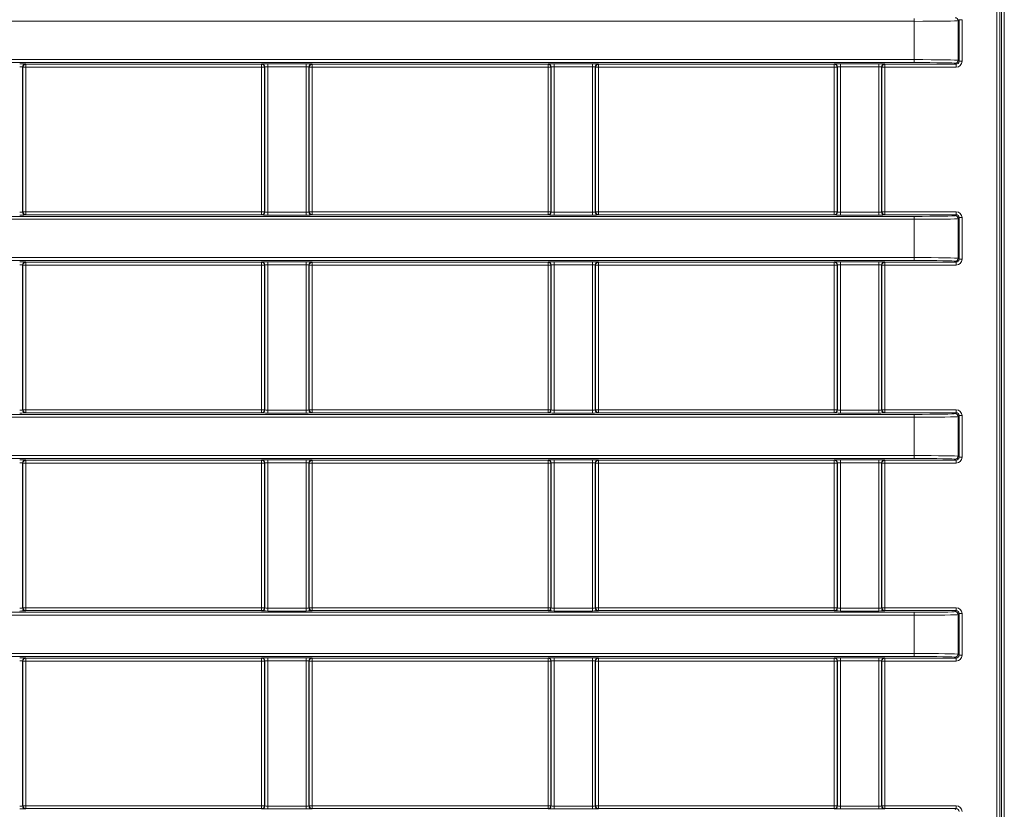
# Model space of a CAD drawing. Header units: millimetres. Extents: x 0 to 1118, y 0 to 864.
# Tile 227 of 248: x 824 to 841, y 666 to 680. Entities that reach past the tile are written whole.
import ezdxf

# ---------------------------------------------------------------- set-up
doc = ezdxf.new("R2010")
doc.units = ezdxf.units.MM

msp = doc.modelspace()

# ---------------------------------------------------------------- linework, layer by layer
at = {"color": 7, "linetype": 'Continuous', "lineweight": 15}
for p, q in [((840.404, 660.119), (840.404, 722.461)), ((840.453, 722.461), (840.453, 660.119)), ((840.482, 660.091), (840.482, 722.489)), ((840.532, 722.489), (840.532, 660.091)), ((838.996, 679.826), (807.93, 679.826)), ((838.996, 679.876), (838.996, 679.826)), ((838.996, 679.174), (838.996, 679.826)), ((839.762, 679.854), (839.745, 679.838)), ((839.745, 679.838), (839.745, 679.162)), ((839.762, 679.146), (839.762, 679.854)), ((839.812, 679.854), (839.762, 679.854)), ((839.812, 679.854), (839.812, 679.146)), ((807.93, 679.174), (838.996, 679.174)), ((838.996, 679.124), (807.93, 679.124)), ((823.868, 679.1), (823.873, 679.096)), ((823.873, 679.096), (827.888, 679.096)), ((823.873, 679.096), (823.873, 679.046)), ((827.888, 679.096), (827.892, 679.1)), ((827.888, 679.096), (827.888, 679.046)), ((827.992, 679.102), (828.643, 679.102)), ((827.992, 679.102), (827.992, 679.052)), ((828.643, 679.102), (828.643, 679.052)), ((828.743, 679.1), (828.748, 679.096)), ((828.748, 679.096), (832.763, 679.096)), ((828.748, 679.096), (828.748, 679.046)), ((832.763, 679.096), (832.767, 679.1)), ((832.763, 679.096), (832.763, 679.046)), ((832.867, 679.102), (833.518, 679.102)), ((832.867, 679.102), (832.867, 679.052)), ((833.518, 679.102), (833.518, 679.052)), ((833.618, 679.1), (833.623, 679.096)), ((833.623, 679.096), (837.637, 679.096)), ((833.623, 679.096), (833.623, 679.046)), ((837.637, 679.096), (837.642, 679.1)), ((837.637, 679.096), (837.637, 679.046)), ((837.742, 679.102), (838.393, 679.102)), ((837.742, 679.102), (837.742, 679.052)), ((838.393, 679.102), (838.393, 679.052)), ((838.493, 679.1), (838.498, 679.096)), ((838.498, 679.096), (839.712, 679.096)), ((838.498, 679.046), (838.498, 679.096)), ((838.996, 679.174), (838.996, 679.124)), ((839.712, 679.096), (839.695, 679.112)), ((839.712, 679.046), (839.712, 679.096)), ((839.745, 679.162), (839.762, 679.146)), ((839.812, 679.146), (839.762, 679.146)), ((823.818, 679.05), (823.818, 676.58)), ((823.823, 679.046), (823.818, 679.05)), ((823.823, 676.584), (823.823, 679.046)), ((823.873, 679.046), (823.823, 679.046)), ((827.888, 679.046), (823.873, 679.046)), ((823.873, 679.046), (823.873, 676.584)), ((827.937, 679.046), (827.888, 679.046)), ((827.888, 676.584), (827.888, 679.046)), ((827.942, 679.05), (827.937, 679.046)), ((827.937, 679.046), (827.937, 676.584)), ((827.942, 676.58), (827.942, 679.05)), ((828.643, 679.052), (827.992, 679.052)), ((827.992, 679.052), (827.992, 676.578)), ((828.643, 676.578), (828.643, 679.052)), ((828.693, 679.05), (828.693, 676.58)), ((828.698, 679.046), (828.693, 679.05)), ((828.698, 676.584), (828.698, 679.046)), ((828.748, 679.046), (828.698, 679.046)), ((832.763, 679.046), (828.748, 679.046)), ((828.748, 679.046), (828.748, 676.584)), ((832.812, 679.046), (832.763, 679.046)), ((832.763, 676.584), (832.763, 679.046)), ((832.817, 679.05), (832.812, 679.046)), ((832.812, 679.046), (832.812, 676.584)), ((832.817, 676.58), (832.817, 679.05)), ((833.518, 679.052), (832.867, 679.052)), ((832.867, 679.052), (832.867, 676.578)), ((833.518, 676.578), (833.518, 679.052)), ((833.568, 679.05), (833.568, 676.58)), ((833.573, 679.046), (833.568, 679.05)), ((833.573, 676.584), (833.573, 679.046)), ((833.623, 679.046), (833.573, 679.046)), ((837.637, 679.046), (833.623, 679.046)), ((833.623, 679.046), (833.623, 676.584)), ((837.687, 679.046), (837.637, 679.046)), ((837.637, 676.584), (837.637, 679.046)), ((837.692, 679.05), (837.687, 679.046)), ((837.687, 679.046), (837.687, 676.584)), ((837.692, 676.58), (837.692, 679.05)), ((838.393, 679.052), (837.742, 679.052)), ((837.742, 679.052), (837.742, 676.578)), ((838.393, 676.578), (838.393, 679.052)), ((838.443, 679.05), (838.443, 676.58)), ((838.448, 679.046), (838.443, 679.05)), ((838.448, 676.584), (838.448, 679.046)), ((838.498, 679.046), (838.448, 679.046)), ((839.712, 679.046), (838.498, 679.046)), ((838.498, 679.046), (838.498, 676.584)), ((823.818, 676.58), (823.823, 676.584)), ((823.873, 676.584), (823.823, 676.584)), ((823.873, 676.584), (827.888, 676.584)), ((823.873, 676.584), (823.873, 676.534)), ((827.888, 676.584), (827.888, 676.534)), ((827.937, 676.584), (827.888, 676.584)), ((827.937, 676.584), (827.942, 676.58)), ((827.992, 676.578), (827.992, 676.528)), ((827.992, 676.578), (828.643, 676.578)), ((828.643, 676.578), (828.643, 676.528)), ((828.693, 676.58), (828.698, 676.584)), ((828.748, 676.584), (828.698, 676.584)), ((828.748, 676.584), (832.763, 676.584)), ((828.748, 676.584), (828.748, 676.534)), ((832.763, 676.584), (832.763, 676.534)), ((832.812, 676.584), (832.763, 676.584)), ((832.812, 676.584), (832.817, 676.58)), ((832.867, 676.578), (832.867, 676.528)), ((832.867, 676.578), (833.518, 676.578)), ((833.518, 676.578), (833.518, 676.528)), ((833.568, 676.58), (833.573, 676.584)), ((833.623, 676.584), (833.573, 676.584)), ((833.623, 676.584), (837.637, 676.584)), ((833.623, 676.584), (833.623, 676.534)), ((837.637, 676.584), (837.637, 676.534)), ((837.687, 676.584), (837.637, 676.584)), ((837.687, 676.584), (837.692, 676.58)), ((837.742, 676.578), (837.742, 676.528)), ((837.742, 676.578), (838.393, 676.578)), ((838.393, 676.578), (838.393, 676.528)), ((838.443, 676.58), (838.448, 676.584)), ((838.498, 676.584), (838.448, 676.584)), ((838.498, 676.584), (839.712, 676.584)), ((838.498, 676.584), (838.498, 676.534)), ((839.712, 676.584), (839.712, 676.534)), ((807.93, 676.506), (838.996, 676.506)), ((838.996, 676.456), (807.93, 676.456)), ((823.873, 676.534), (823.868, 676.53)), ((827.888, 676.534), (823.873, 676.534)), ((827.892, 676.53), (827.888, 676.534)), ((828.643, 676.528), (827.992, 676.528)), ((828.748, 676.534), (828.743, 676.53)), ((832.763, 676.534), (828.748, 676.534)), ((832.767, 676.53), (832.763, 676.534)), ((833.518, 676.528), (832.867, 676.528)), ((833.623, 676.534), (833.618, 676.53)), ((837.637, 676.534), (833.623, 676.534)), ((837.642, 676.53), (837.637, 676.534)), ((838.393, 676.528), (837.742, 676.528)), ((838.498, 676.534), (838.493, 676.53)), ((839.712, 676.534), (838.498, 676.534)), ((838.996, 676.506), (838.996, 676.456)), ((838.996, 675.804), (838.996, 676.456)), ((839.695, 676.518), (839.712, 676.534)), ((839.762, 676.484), (839.745, 676.468)), ((839.745, 676.468), (839.745, 675.792)), ((839.762, 675.776), (839.762, 676.484)), ((839.812, 676.484), (839.762, 676.484)), ((839.812, 676.484), (839.812, 675.776)), ((807.93, 675.804), (838.996, 675.804)), ((838.996, 675.754), (807.93, 675.754)), ((823.868, 675.73), (823.873, 675.726)), ((827.888, 675.726), (827.892, 675.73)), ((827.992, 675.732), (828.643, 675.732)), ((827.992, 675.732), (827.992, 675.682)), ((828.643, 675.732), (828.643, 675.682)), ((828.743, 675.73), (828.748, 675.726)), ((832.763, 675.726), (832.767, 675.73)), ((832.867, 675.732), (833.518, 675.732)), ((832.867, 675.732), (832.867, 675.682)), ((833.518, 675.732), (833.518, 675.682)), ((833.618, 675.73), (833.623, 675.726)), ((837.637, 675.726), (837.642, 675.73)), ((837.742, 675.732), (838.393, 675.732)), ((837.742, 675.732), (837.742, 675.682)), ((838.393, 675.732), (838.393, 675.682)), ((838.493, 675.73), (838.498, 675.726)), ((838.996, 675.804), (838.996, 675.754)), ((839.712, 675.726), (839.695, 675.742)), ((839.745, 675.792), (839.762, 675.776)), ((839.812, 675.776), (839.762, 675.776)), ((823.818, 675.68), (823.818, 673.21)), ((823.823, 675.676), (823.818, 675.68)), ((823.823, 673.214), (823.823, 675.676)), ((823.873, 675.676), (823.823, 675.676)), ((823.873, 675.726), (827.888, 675.726)), ((823.873, 675.726), (823.873, 675.676)), ((827.888, 675.676), (823.873, 675.676)), ((823.873, 675.676), (823.873, 673.214)), ((827.888, 675.726), (827.888, 675.676)), ((827.937, 675.676), (827.888, 675.676)), ((827.888, 673.214), (827.888, 675.676)), ((827.942, 675.68), (827.937, 675.676)), ((827.937, 675.676), (827.937, 673.214)), ((827.942, 673.21), (827.942, 675.68)), ((828.643, 675.682), (827.992, 675.682)), ((827.992, 675.682), (827.992, 673.208)), ((828.643, 673.208), (828.643, 675.682)), ((828.693, 675.68), (828.693, 673.21)), ((828.698, 675.676), (828.693, 675.68)), ((828.698, 673.214), (828.698, 675.676)), ((828.748, 675.676), (828.698, 675.676)), ((828.748, 675.726), (832.763, 675.726)), ((828.748, 675.726), (828.748, 675.676)), ((832.763, 675.676), (828.748, 675.676)), ((828.748, 675.676), (828.748, 673.214)), ((832.763, 675.726), (832.763, 675.676)), ((832.812, 675.676), (832.763, 675.676)), ((832.763, 673.214), (832.763, 675.676)), ((832.817, 675.68), (832.812, 675.676)), ((832.812, 675.676), (832.812, 673.214)), ((832.817, 673.21), (832.817, 675.68)), ((833.518, 675.682), (832.867, 675.682)), ((832.867, 675.682), (832.867, 673.208)), ((833.518, 673.208), (833.518, 675.682)), ((833.568, 675.68), (833.568, 673.21)), ((833.573, 675.676), (833.568, 675.68)), ((833.573, 673.214), (833.573, 675.676)), ((833.623, 675.676), (833.573, 675.676)), ((833.623, 675.726), (837.637, 675.726)), ((833.623, 675.726), (833.623, 675.676)), ((837.637, 675.676), (833.623, 675.676)), ((833.623, 675.676), (833.623, 673.214)), ((837.637, 675.726), (837.637, 675.676)), ((837.687, 675.676), (837.637, 675.676)), ((837.637, 673.214), (837.637, 675.676)), ((837.692, 675.68), (837.687, 675.676)), ((837.687, 675.676), (837.687, 673.214)), ((837.692, 673.21), (837.692, 675.68)), ((838.393, 675.682), (837.742, 675.682)), ((837.742, 675.682), (837.742, 673.208)), ((838.393, 673.208), (838.393, 675.682)), ((838.443, 675.68), (838.443, 673.21)), ((838.448, 675.676), (838.443, 675.68)), ((838.448, 673.214), (838.448, 675.676)), ((838.498, 675.676), (838.448, 675.676)), ((838.498, 675.726), (839.712, 675.726)), ((838.498, 675.676), (838.498, 675.726)), ((839.712, 675.676), (838.498, 675.676)), ((838.498, 675.676), (838.498, 673.214)), ((839.712, 675.676), (839.712, 675.726)), ((823.818, 673.21), (823.823, 673.214)), ((823.873, 673.214), (823.823, 673.214)), ((823.873, 673.214), (827.888, 673.214)), ((823.873, 673.214), (823.873, 673.164)), ((827.888, 673.214), (827.888, 673.164)), ((827.937, 673.214), (827.888, 673.214)), ((827.937, 673.214), (827.942, 673.21)), ((828.693, 673.21), (828.698, 673.214)), ((828.748, 673.214), (828.698, 673.214)), ((828.748, 673.214), (832.763, 673.214)), ((828.748, 673.214), (828.748, 673.164)), ((832.763, 673.214), (832.763, 673.164)), ((832.812, 673.214), (832.763, 673.214)), ((832.812, 673.214), (832.817, 673.21)), ((833.568, 673.21), (833.573, 673.214)), ((833.623, 673.214), (833.573, 673.214)), ((833.623, 673.214), (837.637, 673.214)), ((833.623, 673.214), (833.623, 673.164)), ((837.637, 673.214), (837.637, 673.164)), ((837.687, 673.214), (837.637, 673.214)), ((837.687, 673.214), (837.692, 673.21)), ((838.443, 673.21), (838.448, 673.214)), ((838.498, 673.214), (838.448, 673.214)), ((838.498, 673.214), (839.712, 673.214)), ((838.498, 673.214), (838.498, 673.164)), ((839.712, 673.214), (839.712, 673.164)), ((807.93, 673.136), (838.996, 673.136)), ((838.996, 673.086), (807.93, 673.086)), ((823.873, 673.164), (823.868, 673.16)), ((827.888, 673.164), (823.873, 673.164)), ((827.892, 673.16), (827.888, 673.164)), ((827.992, 673.208), (827.992, 673.158)), ((827.992, 673.208), (828.643, 673.208)), ((828.643, 673.158), (827.992, 673.158)), ((828.643, 673.208), (828.643, 673.158)), ((828.748, 673.164), (828.743, 673.16)), ((832.763, 673.164), (828.748, 673.164)), ((832.767, 673.16), (832.763, 673.164)), ((832.867, 673.208), (832.867, 673.158)), ((832.867, 673.208), (833.518, 673.208)), ((833.518, 673.158), (832.867, 673.158)), ((833.518, 673.208), (833.518, 673.158)), ((833.623, 673.164), (833.618, 673.16)), ((837.637, 673.164), (833.623, 673.164)), ((837.642, 673.16), (837.637, 673.164)), ((837.742, 673.208), (837.742, 673.158)), ((837.742, 673.208), (838.393, 673.208)), ((838.393, 673.158), (837.742, 673.158)), ((838.393, 673.208), (838.393, 673.158)), ((838.498, 673.164), (838.493, 673.16)), ((839.712, 673.164), (838.498, 673.164)), ((838.996, 673.136), (838.996, 673.086)), ((838.996, 672.434), (838.996, 673.086)), ((839.695, 673.148), (839.712, 673.164)), ((839.762, 673.114), (839.745, 673.098)), ((839.745, 673.098), (839.745, 672.422)), ((839.762, 672.406), (839.762, 673.114)), ((839.812, 673.114), (839.762, 673.114)), ((839.812, 673.114), (839.812, 672.406)), ((807.93, 672.434), (838.996, 672.434)), ((838.996, 672.384), (807.93, 672.384)), ((838.996, 672.434), (838.996, 672.384)), ((839.745, 672.422), (839.762, 672.406)), ((839.812, 672.406), (839.762, 672.406)), ((823.818, 672.31), (823.818, 669.84)), ((823.823, 672.306), (823.818, 672.31)), ((823.823, 669.844), (823.823, 672.306)), ((823.873, 672.306), (823.823, 672.306)), ((823.868, 672.36), (823.873, 672.356)), ((823.873, 672.356), (827.888, 672.356)), ((823.873, 672.356), (823.873, 672.306)), ((827.888, 672.306), (823.873, 672.306)), ((823.873, 672.306), (823.873, 669.844)), ((827.888, 672.356), (827.892, 672.36)), ((827.888, 672.356), (827.888, 672.306)), ((827.937, 672.306), (827.888, 672.306)), ((827.888, 669.844), (827.888, 672.306)), ((827.942, 672.31), (827.937, 672.306)), ((827.937, 672.306), (827.937, 669.844)), ((827.942, 669.84), (827.942, 672.31)), ((827.992, 672.362), (828.643, 672.362)), ((827.992, 672.362), (827.992, 672.312)), ((828.643, 672.312), (827.992, 672.312)), ((827.992, 672.312), (827.992, 669.838)), ((828.643, 672.362), (828.643, 672.312)), ((828.643, 669.838), (828.643, 672.312)), ((828.693, 672.31), (828.693, 669.84)), ((828.698, 672.306), (828.693, 672.31)), ((828.698, 669.844), (828.698, 672.306)), ((828.748, 672.306), (828.698, 672.306)), ((828.743, 672.36), (828.748, 672.356)), ((828.748, 672.356), (832.763, 672.356)), ((828.748, 672.356), (828.748, 672.306)), ((832.763, 672.306), (828.748, 672.306)), ((828.748, 672.306), (828.748, 669.844)), ((832.763, 672.356), (832.767, 672.36)), ((832.763, 672.356), (832.763, 672.306)), ((832.812, 672.306), (832.763, 672.306)), ((832.763, 669.844), (832.763, 672.306)), ((832.817, 672.31), (832.812, 672.306)), ((832.812, 672.306), (832.812, 669.844)), ((832.817, 669.84), (832.817, 672.31)), ((832.867, 672.362), (833.518, 672.362)), ((832.867, 672.362), (832.867, 672.312)), ((833.518, 672.312), (832.867, 672.312)), ((832.867, 672.312), (832.867, 669.838)), ((833.518, 672.362), (833.518, 672.312)), ((833.518, 669.838), (833.518, 672.312)), ((833.568, 672.31), (833.568, 669.84)), ((833.573, 672.306), (833.568, 672.31)), ((833.573, 669.844), (833.573, 672.306)), ((833.623, 672.306), (833.573, 672.306)), ((833.618, 672.36), (833.623, 672.356)), ((833.623, 672.356), (837.637, 672.356)), ((833.623, 672.356), (833.623, 672.306)), ((837.637, 672.306), (833.623, 672.306)), ((833.623, 672.306), (833.623, 669.844)), ((837.637, 672.356), (837.642, 672.36)), ((837.637, 672.356), (837.637, 672.306)), ((837.687, 672.306), (837.637, 672.306)), ((837.637, 669.844), (837.637, 672.306)), ((837.692, 672.31), (837.687, 672.306)), ((837.687, 672.306), (837.687, 669.844)), ((837.692, 669.84), (837.692, 672.31)), ((837.742, 672.362), (838.393, 672.362)), ((837.742, 672.362), (837.742, 672.312)), ((838.393, 672.312), (837.742, 672.312)), ((837.742, 672.312), (837.742, 669.838)), ((838.393, 672.362), (838.393, 672.312)), ((838.393, 669.838), (838.393, 672.312)), ((838.443, 672.31), (838.443, 669.84)), ((838.448, 672.306), (838.443, 672.31)), ((838.448, 669.844), (838.448, 672.306)), ((838.498, 672.306), (838.448, 672.306)), ((838.493, 672.36), (838.498, 672.356)), ((838.498, 672.356), (839.712, 672.356)), ((838.498, 672.306), (838.498, 672.356)), ((839.712, 672.306), (838.498, 672.306)), ((838.498, 672.306), (838.498, 669.844)), ((839.712, 672.356), (839.695, 672.372)), ((839.712, 672.306), (839.712, 672.356)), ((807.93, 669.766), (838.996, 669.766)), ((838.996, 669.716), (807.93, 669.716)), ((823.818, 669.84), (823.823, 669.844)), ((823.873, 669.844), (823.823, 669.844)), ((823.873, 669.794), (823.868, 669.79)), ((823.873, 669.844), (827.888, 669.844)), ((823.873, 669.844), (823.873, 669.794)), ((827.888, 669.794), (823.873, 669.794)), ((827.888, 669.844), (827.888, 669.794)), ((827.937, 669.844), (827.888, 669.844)), ((827.892, 669.79), (827.888, 669.794)), ((827.937, 669.844), (827.942, 669.84)), ((827.992, 669.838), (827.992, 669.788)), ((827.992, 669.838), (828.643, 669.838)), ((828.643, 669.788), (827.992, 669.788)), ((828.643, 669.838), (828.643, 669.788)), ((828.693, 669.84), (828.698, 669.844)), ((828.748, 669.844), (828.698, 669.844)), ((828.748, 669.794), (828.743, 669.79)), ((828.748, 669.844), (832.763, 669.844)), ((828.748, 669.844), (828.748, 669.794)), ((832.763, 669.794), (828.748, 669.794)), ((832.763, 669.844), (832.763, 669.794)), ((832.812, 669.844), (832.763, 669.844)), ((832.767, 669.79), (832.763, 669.794)), ((832.812, 669.844), (832.817, 669.84)), ((832.867, 669.838), (832.867, 669.788)), ((832.867, 669.838), (833.518, 669.838)), ((833.518, 669.788), (832.867, 669.788)), ((833.518, 669.838), (833.518, 669.788)), ((833.568, 669.84), (833.573, 669.844)), ((833.623, 669.844), (833.573, 669.844)), ((833.623, 669.794), (833.618, 669.79)), ((833.623, 669.844), (837.637, 669.844)), ((833.623, 669.844), (833.623, 669.794)), ((837.637, 669.794), (833.623, 669.794)), ((837.637, 669.844), (837.637, 669.794)), ((837.687, 669.844), (837.637, 669.844)), ((837.642, 669.79), (837.637, 669.794)), ((837.687, 669.844), (837.692, 669.84)), ((837.742, 669.838), (837.742, 669.788)), ((837.742, 669.838), (838.393, 669.838)), ((838.393, 669.788), (837.742, 669.788)), ((838.393, 669.838), (838.393, 669.788)), ((838.443, 669.84), (838.448, 669.844)), ((838.498, 669.844), (838.448, 669.844)), ((838.498, 669.794), (838.493, 669.79)), ((838.498, 669.844), (839.712, 669.844)), ((838.498, 669.844), (838.498, 669.794)), ((839.712, 669.794), (838.498, 669.794)), ((838.996, 669.766), (838.996, 669.716)), ((838.996, 669.064), (838.996, 669.716)), ((839.695, 669.778), (839.712, 669.794)), ((839.712, 669.844), (839.712, 669.794)), ((839.762, 669.744), (839.745, 669.728)), ((839.745, 669.728), (839.745, 669.052)), ((839.762, 669.036), (839.762, 669.744)), ((839.812, 669.744), (839.762, 669.744)), ((839.812, 669.744), (839.812, 669.036)), ((807.93, 669.064), (838.996, 669.064)), ((838.996, 669.064), (838.996, 669.014)), ((839.745, 669.052), (839.762, 669.036)), ((839.812, 669.036), (839.762, 669.036)), ((838.996, 669.014), (807.93, 669.014)), ((823.818, 668.94), (823.818, 666.47)), ((823.823, 668.936), (823.818, 668.94)), ((823.823, 666.474), (823.823, 668.936)), ((823.873, 668.936), (823.823, 668.936)), ((823.868, 668.99), (823.873, 668.986)), ((823.873, 668.986), (827.888, 668.986)), ((823.873, 668.986), (823.873, 668.936)), ((827.888, 668.936), (823.873, 668.936)), ((823.873, 668.936), (823.873, 666.474)), ((827.888, 668.986), (827.892, 668.99)), ((827.888, 668.986), (827.888, 668.936)), ((827.888, 666.474), (827.888, 668.936)), ((827.937, 668.936), (827.888, 668.936)), ((827.942, 668.94), (827.937, 668.936)), ((827.937, 668.936), (827.937, 666.474)), ((827.942, 666.47), (827.942, 668.94)), ((827.992, 668.992), (828.643, 668.992)), ((827.992, 668.992), (827.992, 668.942)), ((828.643, 668.942), (827.992, 668.942)), ((827.992, 668.942), (827.992, 666.468)), ((828.643, 668.992), (828.643, 668.942)), ((828.643, 666.468), (828.643, 668.942)), ((828.693, 668.94), (828.693, 666.47)), ((828.698, 668.936), (828.693, 668.94)), ((828.698, 666.474), (828.698, 668.936)), ((828.748, 668.936), (828.698, 668.936)), ((828.743, 668.99), (828.748, 668.986)), ((828.748, 668.986), (832.763, 668.986)), ((828.748, 668.986), (828.748, 668.936)), ((832.763, 668.936), (828.748, 668.936)), ((828.748, 668.936), (828.748, 666.474)), ((832.763, 668.986), (832.767, 668.99)), ((832.763, 668.986), (832.763, 668.936)), ((832.763, 666.474), (832.763, 668.936)), ((832.812, 668.936), (832.763, 668.936)), ((832.817, 668.94), (832.812, 668.936)), ((832.812, 668.936), (832.812, 666.474)), ((832.817, 666.47), (832.817, 668.94)), ((832.867, 668.992), (833.518, 668.992)), ((832.867, 668.992), (832.867, 668.942)), ((833.518, 668.942), (832.867, 668.942)), ((832.867, 668.942), (832.867, 666.468)), ((833.518, 668.992), (833.518, 668.942)), ((833.518, 666.468), (833.518, 668.942)), ((833.568, 668.94), (833.568, 666.47)), ((833.573, 668.936), (833.568, 668.94)), ((833.573, 666.474), (833.573, 668.936)), ((833.623, 668.936), (833.573, 668.936)), ((833.618, 668.99), (833.623, 668.986)), ((833.623, 668.986), (837.637, 668.986)), ((833.623, 668.986), (833.623, 668.936)), ((837.637, 668.936), (833.623, 668.936)), ((833.623, 668.936), (833.623, 666.474)), ((837.637, 668.986), (837.642, 668.99)), ((837.637, 668.986), (837.637, 668.936)), ((837.687, 668.936), (837.637, 668.936)), ((837.637, 666.474), (837.637, 668.936)), ((837.692, 668.94), (837.687, 668.936)), ((837.687, 668.936), (837.687, 666.474)), ((837.692, 666.47), (837.692, 668.94)), ((837.742, 668.992), (838.393, 668.992)), ((837.742, 668.992), (837.742, 668.942)), ((838.393, 668.942), (837.742, 668.942)), ((837.742, 668.942), (837.742, 666.468)), ((838.393, 668.992), (838.393, 668.942)), ((838.393, 666.468), (838.393, 668.942)), ((838.443, 668.94), (838.443, 666.47)), ((838.448, 668.936), (838.443, 668.94)), ((838.448, 666.474), (838.448, 668.936)), ((838.498, 668.936), (838.448, 668.936)), ((838.493, 668.99), (838.498, 668.986)), ((838.498, 668.986), (839.712, 668.986)), ((838.498, 668.936), (838.498, 668.986)), ((839.712, 668.936), (838.498, 668.936)), ((838.498, 668.936), (838.498, 666.474)), ((839.712, 668.986), (839.695, 669.002)), ((839.712, 668.936), (839.712, 668.986)), ((823.818, 666.47), (823.823, 666.474)), ((823.873, 666.474), (823.823, 666.474)), ((823.873, 666.424), (823.868, 666.42)), ((823.873, 666.474), (827.888, 666.474)), ((823.873, 666.474), (823.873, 666.424)), ((827.888, 666.424), (823.873, 666.424)), ((827.888, 666.474), (827.888, 666.424)), ((827.937, 666.474), (827.888, 666.474)), ((827.892, 666.42), (827.888, 666.424)), ((827.937, 666.474), (827.942, 666.47)), ((827.992, 666.468), (827.992, 666.418)), ((827.992, 666.468), (828.643, 666.468)), ((828.643, 666.418), (827.992, 666.418)), ((828.643, 666.468), (828.643, 666.418)), ((828.693, 666.47), (828.698, 666.474)), ((828.748, 666.474), (828.698, 666.474)), ((828.748, 666.424), (828.743, 666.42)), ((828.748, 666.474), (832.763, 666.474)), ((828.748, 666.474), (828.748, 666.424)), ((832.763, 666.424), (828.748, 666.424)), ((832.812, 666.474), (832.763, 666.474)), ((832.763, 666.474), (832.763, 666.424)), ((832.767, 666.42), (832.763, 666.424)), ((832.812, 666.474), (832.817, 666.47)), ((832.867, 666.468), (832.867, 666.418)), ((832.867, 666.468), (833.518, 666.468)), ((833.518, 666.418), (832.867, 666.418)), ((833.518, 666.468), (833.518, 666.418)), ((833.568, 666.47), (833.573, 666.474)), ((833.623, 666.474), (833.573, 666.474)), ((833.623, 666.424), (833.618, 666.42)), ((833.623, 666.474), (837.637, 666.474)), ((833.623, 666.474), (833.623, 666.424)), ((837.637, 666.424), (833.623, 666.424)), ((837.637, 666.474), (837.637, 666.424)), ((837.687, 666.474), (837.637, 666.474)), ((837.642, 666.42), (837.637, 666.424)), ((837.687, 666.474), (837.692, 666.47)), ((837.742, 666.468), (837.742, 666.418)), ((837.742, 666.468), (838.393, 666.468)), ((838.393, 666.418), (837.742, 666.418)), ((838.393, 666.468), (838.393, 666.418)), ((838.443, 666.47), (838.448, 666.474)), ((838.498, 666.474), (838.448, 666.474)), ((838.498, 666.424), (838.493, 666.42)), ((838.498, 666.474), (839.712, 666.474)), ((838.498, 666.474), (838.498, 666.424)), ((839.712, 666.424), (838.498, 666.424)), ((839.695, 666.408), (839.712, 666.424)), ((839.712, 666.474), (839.712, 666.424))]:
    msp.add_line(p, q, dxfattribs=at)
for centre, start, end in [((839.695, 679.838), 0.0153, 89.9783), ((823.868, 679.05), 90.0167, 179.9822), ((823.873, 679.046), 90.0253, 179.9736), ((827.887, 679.046), 0.0143, 89.9783), ((827.892, 679.05), 0.0178, 89.9833), ((828.743, 679.05), 90.0253, 179.9736), ((828.748, 679.046), 90.0132, 179.9857), ((832.762, 679.046), 0.0264, 89.9747), ((832.767, 679.05), 0.0143, 89.9868), ((833.618, 679.05), 90.0132, 179.9857), ((833.623, 679.046), 90.0253, 179.9736), ((837.637, 679.046), 0.0143, 89.9868), ((837.642, 679.05), 0.0264, 89.9747), ((838.493, 679.05), 90.0253, 179.9736), ((838.498, 679.046), 90.0132, 179.9857), ((839.695, 679.162), 270.0232, 359.9842), ((823.868, 676.58), 180.0193, 269.9817), ((823.873, 676.584), 180.0279, 269.9732), ((827.887, 676.584), 270.0232, 359.9842), ((827.892, 676.58), 270.0183, 359.9807), ((828.743, 676.58), 180.0279, 269.9732), ((828.748, 676.584), 180.0158, 269.9853), ((832.762, 676.584), 270.0268, 359.9721), ((832.767, 676.58), 270.0147, 359.9842), ((833.618, 676.58), 180.0158, 269.9853), ((833.623, 676.584), 180.0279, 269.9732), ((837.637, 676.584), 270.0147, 359.9842), ((837.642, 676.58), 270.0268, 359.9721), ((838.493, 676.58), 180.0279, 269.9732), ((838.498, 676.584), 180.0158, 269.9853), ((839.695, 676.468), 0.0147, 89.9789), ((823.868, 675.68), 90.0167, 179.9811), ((827.892, 675.68), 0.0189, 89.9833), ((828.743, 675.68), 90.0253, 179.9725), ((832.767, 675.68), 0.0153, 89.9868), ((833.618, 675.68), 90.0132, 179.9847), ((837.642, 675.68), 0.0275, 89.9747), ((838.493, 675.68), 90.0253, 179.9725), ((839.695, 675.792), 270.0232, 359.9842), ((823.873, 675.676), 90.0253, 179.9725), ((827.887, 675.676), 0.0153, 89.9783), ((828.748, 675.676), 90.0132, 179.9847), ((832.762, 675.676), 0.0275, 89.9747), ((833.623, 675.676), 90.0253, 179.9725), ((837.637, 675.676), 0.0153, 89.9868), ((838.498, 675.676), 90.0132, 179.9847), ((823.873, 673.214), 180.0284, 269.9716), ((827.887, 673.214), 270.0248, 359.9838), ((828.748, 673.214), 180.0162, 269.9838), ((832.762, 673.214), 270.0284, 359.9716), ((833.623, 673.214), 180.0284, 269.9716), ((837.637, 673.214), 270.0162, 359.9838), ((838.498, 673.214), 180.0162, 269.9838), ((823.868, 673.21), 180.0198, 269.9802), ((827.892, 673.21), 270.0198, 359.9802), ((828.743, 673.21), 180.0284, 269.9716), ((832.767, 673.21), 270.0162, 359.9838), ((833.618, 673.21), 180.0162, 269.9838), ((837.642, 673.21), 270.0284, 359.9716), ((838.493, 673.21), 180.0284, 269.9716), ((839.695, 673.098), 0.0153, 89.9783), ((839.695, 672.422), 270.0217, 359.9847), ((823.868, 672.31), 90.0198, 179.9802), ((823.873, 672.306), 90.0284, 179.9716), ((827.887, 672.306), 0.0162, 89.9752), ((827.892, 672.31), 0.0198, 89.9802), ((828.743, 672.31), 90.0284, 179.9716), ((828.748, 672.306), 90.0162, 179.9838), ((832.762, 672.306), 0.0284, 89.9716), ((832.767, 672.31), 0.0162, 89.9838), ((833.618, 672.31), 90.0162, 179.9838), ((833.623, 672.306), 90.0284, 179.9716), ((837.637, 672.306), 0.0162, 89.9838), ((837.642, 672.31), 0.0284, 89.9716), ((838.493, 672.31), 90.0284, 179.9716), ((838.498, 672.306), 90.0162, 179.9838), ((823.868, 669.84), 180.0198, 269.9802), ((823.873, 669.844), 180.0284, 269.9716), ((827.887, 669.844), 270.0248, 359.9838), ((827.892, 669.84), 270.0198, 359.9802), ((828.743, 669.84), 180.0284, 269.9716), ((828.748, 669.844), 180.0162, 269.9838), ((832.762, 669.844), 270.0284, 359.9716), ((832.767, 669.84), 270.0162, 359.9838), ((833.618, 669.84), 180.0162, 269.9838), ((833.623, 669.844), 180.0284, 269.9716), ((837.637, 669.844), 270.0162, 359.9838), ((837.642, 669.84), 270.0284, 359.9716), ((838.493, 669.84), 180.0284, 269.9716), ((838.498, 669.844), 180.0162, 269.9838), ((839.695, 669.728), 0.0153, 89.9783), ((839.695, 669.052), 270.0217, 359.9847), ((823.868, 668.94), 90.0198, 179.9802), ((823.873, 668.936), 90.0284, 179.9716), ((827.887, 668.936), 0.0162, 89.9752), ((827.892, 668.94), 0.0198, 89.9802), ((828.743, 668.94), 90.0284, 179.9716), ((828.748, 668.936), 90.0162, 179.9838), ((832.762, 668.936), 0.0284, 89.9716), ((832.767, 668.94), 0.0162, 89.9838), ((833.618, 668.94), 90.0162, 179.9838), ((833.623, 668.936), 90.0284, 179.9716), ((837.637, 668.936), 0.0162, 89.9838), ((837.642, 668.94), 0.0284, 89.9716), ((838.493, 668.94), 90.0284, 179.9716), ((838.498, 668.936), 90.0162, 179.9838), ((823.868, 666.47), 180.0198, 269.9802), ((823.873, 666.474), 180.0284, 269.9716), ((827.887, 666.474), 270.0248, 359.9838), ((827.892, 666.47), 270.0198, 359.9802), ((828.743, 666.47), 180.0284, 269.9716), ((828.748, 666.474), 180.0162, 269.9838), ((832.762, 666.474), 270.0284, 359.9716), ((832.767, 666.47), 270.0162, 359.9838), ((833.618, 666.47), 180.0162, 269.9838), ((833.623, 666.474), 180.0284, 269.9716), ((837.637, 666.474), 270.0162, 359.9838), ((837.642, 666.47), 270.0284, 359.9716), ((838.493, 666.47), 180.0284, 269.9716), ((838.498, 666.474), 180.0162, 269.9838)]:
    msp.add_arc(centre, 0.05, start, end, dxfattribs=at)
for centre, major_axis, ratio, start_param, end_param in [((838.996, 679.838), (0.75, 0), 0.016291, 4.712389, 6.265732), ((823.768, 679.1), (0.1, 0), 0.017455, 0.017453, 1.570796), ((827.992, 679.1), (0.1, 0), 0.017455, 1.570796, 3.124139), ((828.643, 679.1), (0.1, 0), 0.017455, 0.017453, 1.570796), ((832.867, 679.1), (0.1, 0), 0.017455, 1.570796, 3.124139), ((833.518, 679.1), (0.1, 0), 0.017455, 0.017453, 1.570796), ((837.742, 679.1), (0.1, 0), 0.017455, 1.570796, 3.124139), ((838.393, 679.1), (0.1, 0), 0.017455, 0.017453, 1.570796), ((838.996, 679.162), (0.75, 0), 0.016291, 0.017453, 1.570796), ((838.996, 679.112), (0.7, 0), 0.017455, 0.017453, 1.570796), ((839.712, 679.146), (0.0354, -0.0354), 0.999087, 5.497939, 7.068431), ((839.712, 679.146), (-0.0707, 0.0707), 0.999695, 2.356347, 3.926839), ((823.768, 679.05), (0.05, 0), 0.03491, 0.017453, 1.570796), ((827.992, 679.05), (0.05, 0), 0.03491, 1.570796, 3.124139), ((828.643, 679.05), (0.05, 0), 0.03491, 0.017453, 1.570796), ((832.867, 679.05), (0.05, 0), 0.03491, 1.570796, 3.124139), ((833.518, 679.05), (0.05, 0), 0.03491, 0.017453, 1.570796), ((837.742, 679.05), (0.05, 0), 0.03491, 1.570796, 3.124139), ((838.393, 679.05), (0.05, 0), 0.03491, 0.017453, 1.570796), ((823.768, 676.58), (0.05, 0), 0.03491, 4.712389, 6.265732), ((827.992, 676.58), (0.05, 0), 0.03491, 3.159046, 4.712389), ((828.643, 676.58), (0.05, 0), 0.03491, 4.712389, 6.265732), ((832.867, 676.58), (0.05, 0), 0.03491, 3.159046, 4.712389), ((833.518, 676.58), (0.05, 0), 0.03491, 4.712389, 6.265732), ((837.742, 676.58), (0.05, 0), 0.03491, 3.159046, 4.712389), ((838.393, 676.58), (0.05, 0), 0.03491, 4.712389, 6.265732), ((839.712, 676.484), (-0.0707, -0.0707), 0.999695, 2.356347, 3.926839), ((823.768, 676.53), (0.1, 0), 0.017455, 4.712389, 6.265732), ((827.992, 676.53), (0.1, 0), 0.017455, 3.159046, 4.712389), ((828.643, 676.53), (0.1, 0), 0.017455, 4.712389, 6.265732), ((832.867, 676.53), (0.1, 0), 0.017455, 3.159046, 4.712389), ((833.518, 676.53), (0.1, 0), 0.017455, 4.712389, 6.265732), ((837.742, 676.53), (0.1, 0), 0.017455, 3.159046, 4.712389), ((838.393, 676.53), (0.1, 0), 0.017455, 4.712389, 6.265732), ((838.996, 676.518), (0.7, 0), 0.017455, 4.712389, 6.265732), ((838.996, 676.468), (0.75, 0), 0.016291, 4.712389, 6.265732), ((839.712, 676.484), (0.0354, 0.0354), 0.999087, 5.497939, 7.068431), ((823.768, 675.73), (0.1, 0), 0.017455, 0.017453, 1.570796), ((827.992, 675.73), (0.1, 0), 0.017455, 1.570796, 3.124139), ((828.643, 675.73), (0.1, 0), 0.017455, 0.017453, 1.570796), ((832.867, 675.73), (0.1, 0), 0.017455, 1.570796, 3.124139), ((833.518, 675.73), (0.1, 0), 0.017455, 0.017453, 1.570796), ((837.742, 675.73), (0.1, 0), 0.017455, 1.570796, 3.124139), ((838.393, 675.73), (0.1, 0), 0.017455, 0.017453, 1.570796), ((838.996, 675.792), (0.75, 0), 0.016291, 0.017453, 1.570796), ((838.996, 675.742), (0.7, 0), 0.017455, 0.017453, 1.570796), ((839.712, 675.776), (0.0354, -0.0354), 0.999087, 5.497939, 7.068431), ((839.712, 675.776), (-0.0707, 0.0707), 0.999695, 2.356347, 3.926839), ((823.768, 675.68), (0.05, 0), 0.03491, 0.017453, 1.570796), ((827.992, 675.68), (0.05, 0), 0.03491, 1.570796, 3.124139), ((828.643, 675.68), (0.05, 0), 0.03491, 0.017453, 1.570796), ((832.867, 675.68), (0.05, 0), 0.03491, 1.570796, 3.124139), ((833.518, 675.68), (0.05, 0), 0.03491, 0.017453, 1.570796), ((837.742, 675.68), (0.05, 0), 0.03491, 1.570796, 3.124139), ((838.393, 675.68), (0.05, 0), 0.03491, 0.017453, 1.570796), ((839.712, 673.114), (-0.0707, -0.0707), 0.999695, 2.356347, 3.926839), ((823.768, 673.21), (0.05, 0), 0.03491, 4.712389, 6.265732), ((823.768, 673.16), (0.1, 0), 0.017455, 4.712389, 6.265732), ((827.992, 673.16), (0.1, 0), 0.017455, 3.159046, 4.712389), ((827.992, 673.21), (0.05, 0), 0.03491, 3.159046, 4.712389), ((828.643, 673.21), (0.05, 0), 0.03491, 4.712389, 6.265732), ((828.643, 673.16), (0.1, 0), 0.017455, 4.712389, 6.265732), ((832.867, 673.16), (0.1, 0), 0.017455, 3.159046, 4.712389), ((832.867, 673.21), (0.05, 0), 0.03491, 3.159046, 4.712389), ((833.518, 673.21), (0.05, 0), 0.03491, 4.712389, 6.265732), ((833.518, 673.16), (0.1, 0), 0.017455, 4.712389, 6.265732), ((837.742, 673.16), (0.1, 0), 0.017455, 3.159046, 4.712389), ((837.742, 673.21), (0.05, 0), 0.03491, 3.159046, 4.712389), ((838.393, 673.21), (0.05, 0), 0.03491, 4.712389, 6.265732), ((838.393, 673.16), (0.1, 0), 0.017455, 4.712389, 6.265732), ((838.996, 673.148), (0.7, 0), 0.017455, 4.712389, 6.265732), ((838.996, 673.098), (0.75, 0), 0.016291, 4.712389, 6.265732), ((839.712, 673.114), (0.0354, 0.0354), 0.999087, 5.497939, 7.068431), ((838.996, 672.422), (0.75, 0), 0.016291, 0.017453, 1.570796), ((838.996, 672.372), (0.7, 0), 0.017455, 0.017453, 1.570796), ((839.712, 672.406), (0.0354, -0.0354), 0.999087, 5.497939, 7.068431), ((839.712, 672.406), (-0.0707, 0.0707), 0.999695, 2.356347, 3.926839), ((823.768, 672.36), (0.1, 0), 0.017455, 0.017453, 1.570796), ((823.768, 672.31), (0.05, 0), 0.03491, 0.017453, 1.570796), ((827.992, 672.36), (0.1, 0), 0.017455, 1.570796, 3.124139), ((827.992, 672.31), (0.05, 0), 0.03491, 1.570796, 3.124139), ((828.643, 672.36), (0.1, 0), 0.017455, 0.017453, 1.570796), ((828.643, 672.31), (0.05, 0), 0.03491, 0.017453, 1.570796), ((832.867, 672.36), (0.1, 0), 0.017455, 1.570796, 3.124139), ((832.867, 672.31), (0.05, 0), 0.03491, 1.570796, 3.124139), ((833.518, 672.36), (0.1, 0), 0.017455, 0.017453, 1.570796), ((833.518, 672.31), (0.05, 0), 0.03491, 0.017453, 1.570796), ((837.742, 672.36), (0.1, 0), 0.017455, 1.570796, 3.124139), ((837.742, 672.31), (0.05, 0), 0.03491, 1.570796, 3.124139), ((838.393, 672.36), (0.1, 0), 0.017455, 0.017453, 1.570796), ((838.393, 672.31), (0.05, 0), 0.03491, 0.017453, 1.570796), ((823.768, 669.84), (0.05, 0), 0.03491, 4.712389, 6.265732), ((823.768, 669.79), (0.1, 0), 0.017455, 4.712389, 6.265732), ((827.992, 669.79), (0.1, 0), 0.017455, 3.159046, 4.712389), ((827.992, 669.84), (0.05, 0), 0.03491, 3.159046, 4.712389), ((828.643, 669.84), (0.05, 0), 0.03491, 4.712389, 6.265732), ((828.643, 669.79), (0.1, 0), 0.017455, 4.712389, 6.265732), ((832.867, 669.79), (0.1, 0), 0.017455, 3.159046, 4.712389), ((832.867, 669.84), (0.05, 0), 0.03491, 3.159046, 4.712389), ((833.518, 669.84), (0.05, 0), 0.03491, 4.712389, 6.265732), ((833.518, 669.79), (0.1, 0), 0.017455, 4.712389, 6.265732), ((837.742, 669.79), (0.1, 0), 0.017455, 3.159046, 4.712389), ((837.742, 669.84), (0.05, 0), 0.03491, 3.159046, 4.712389), ((838.393, 669.84), (0.05, 0), 0.03491, 4.712389, 6.265732), ((838.393, 669.79), (0.1, 0), 0.017455, 4.712389, 6.265732), ((838.996, 669.778), (0.7, 0), 0.017455, 4.712389, 6.265732), ((838.996, 669.728), (0.75, 0), 0.016291, 4.712389, 6.265732), ((839.712, 669.744), (-0.0707, -0.0707), 0.999695, 2.356347, 3.926839), ((839.712, 669.744), (0.0354, 0.0354), 0.999087, 5.497939, 7.068431), ((838.996, 669.052), (0.75, 0), 0.016291, 0.017453, 1.570796), ((839.712, 669.036), (0.0354, -0.0354), 0.999087, 5.497939, 7.068431), ((839.712, 669.036), (-0.0707, 0.0707), 0.999695, 2.356347, 3.926839), ((823.768, 668.99), (0.1, 0), 0.017455, 0.017453, 1.570796), ((823.768, 668.94), (0.05, 0), 0.03491, 0.017453, 1.570796), ((827.992, 668.99), (0.1, 0), 0.017455, 1.570796, 3.124139), ((827.992, 668.94), (0.05, 0), 0.03491, 1.570796, 3.124139), ((828.643, 668.99), (0.1, 0), 0.017455, 0.017453, 1.570796), ((828.643, 668.94), (0.05, 0), 0.03491, 0.017453, 1.570796), ((832.867, 668.99), (0.1, 0), 0.017455, 1.570796, 3.124139), ((832.867, 668.94), (0.05, 0), 0.03491, 1.570796, 3.124139), ((833.518, 668.99), (0.1, 0), 0.017455, 0.017453, 1.570796), ((833.518, 668.94), (0.05, 0), 0.03491, 0.017453, 1.570796), ((837.742, 668.99), (0.1, 0), 0.017455, 1.570796, 3.124139), ((837.742, 668.94), (0.05, 0), 0.03491, 1.570796, 3.124139), ((838.393, 668.99), (0.1, 0), 0.017455, 0.017453, 1.570796), ((838.393, 668.94), (0.05, 0), 0.03491, 0.017453, 1.570796), ((838.996, 669.002), (0.7, 0), 0.017455, 0.017453, 1.570796), ((823.768, 666.47), (0.05, 0), 0.03491, 4.712389, 6.265732), ((823.768, 666.42), (0.1, 0), 0.017455, 4.712389, 6.265732), ((827.992, 666.42), (0.1, 0), 0.017455, 3.159046, 4.712389), ((827.992, 666.47), (0.05, 0), 0.03491, 3.159046, 4.712389), ((828.643, 666.47), (0.05, 0), 0.03491, 4.712389, 6.265732), ((828.643, 666.42), (0.1, 0), 0.017455, 4.712389, 6.265732), ((832.867, 666.42), (0.1, 0), 0.017455, 3.159046, 4.712389), ((832.867, 666.47), (0.05, 0), 0.03491, 3.159046, 4.712389), ((833.518, 666.47), (0.05, 0), 0.03491, 4.712389, 6.265732), ((833.518, 666.42), (0.1, 0), 0.017455, 4.712389, 6.265732), ((837.742, 666.42), (0.1, 0), 0.017455, 3.159046, 4.712389), ((837.742, 666.47), (0.05, 0), 0.03491, 3.159046, 4.712389), ((838.393, 666.47), (0.05, 0), 0.03491, 4.712389, 6.265732), ((838.393, 666.42), (0.1, 0), 0.017455, 4.712389, 6.265732), ((839.712, 666.374), (-0.0707, -0.0707), 0.999695, 2.356347, 3.926839), ((839.712, 666.374), (0.0354, 0.0354), 0.999087, 5.497939, 7.068431)]:
    msp.add_ellipse(centre, major_axis=major_axis, ratio=ratio, start_param=start_param, end_param=end_param, dxfattribs=at)

doc.saveas('drawing.dxf')
